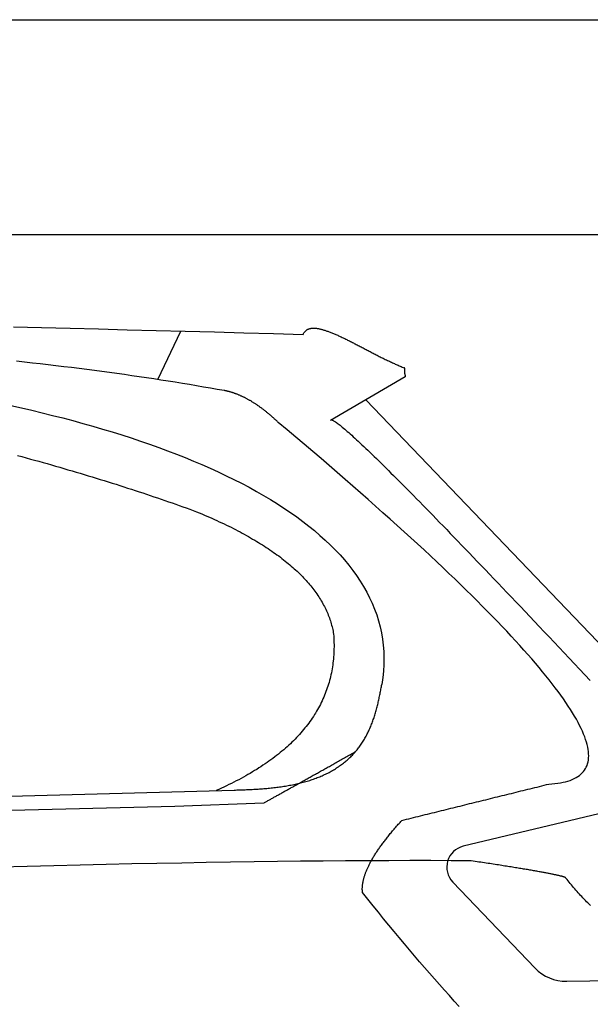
# Model space of a CAD drawing. Extents: x 562 to 7231, y 6017 to 11876.
# Tile 64 of 66: x 4982 to 5513, y 10650 to 11566. Entities that reach past the tile are written whole.
import ezdxf

# ---------------------------------------------------------------- set-up
doc = ezdxf.new("R2010")
doc.units = 0
doc.layers.get('0').update_dxf_attribs({"linetype": 'CONTINUOUS'})
doc.layers.add('CAR', color=10, linetype='CONTINUOUS')

msp = doc.modelspace()

# ---------------------------------------------------------------- linework, layer by layer
for p, q in [((872.775, 11565.902), (6472.775, 11565.902)), ((6272.775, 11365.902), (1072.775, 11365.902))]:
    msp.add_line(p, q)
at = {"layer": 'CAR'}
for p, q in [((5110.431, 11231.146), (5132.029, 11276.232)), ((5340.395, 11233.551), (5271.022, 11193.168)), ((5303.936, 11212.328), (5573.252, 10931.053)), ((2530.406, 10777.247), (5181.367, 10849.281)), ((5619.978, 10850.781), (5394.49, 10796.905)), ((5126.145, 10834.317), (5208.987, 10837.234)), ((2483.679, 10767.085), (5126.145, 10834.317)), ((5384.691, 10763.623), (5461.156, 10683.744)), ((5490.601, 10671.408), (5702.331, 10674.32))]:
    msp.add_line(p, q, dxfattribs=at)
for points in [[(4976.16, 11280.1, 0), (5002.42, 11279.5, 0), (5028.84, 11278.9, 0), (5055.4, 11278.2, 0), (5082.12, 11277.5, 0), (5109, 11276.8, 0), (5136.02, 11276.1, 0), (5163.2, 11275.4, 0), (5190.53, 11274.7, 0), (5218.02, 11274, 0), (5245.65, 11273.2, 0)], [(5245.65, 11273.2, 0), (5245.85, 11273.7, 0), (5246.06, 11274.1, 0), (5246.29, 11274.5, 0), (5246.53, 11274.9, 0), (5246.79, 11275.3, 0), (5247.05, 11275.6, 0), (5247.34, 11276, 0), (5247.64, 11276.3, 0), (5247.95, 11276.6, 0), (5248.27, 11276.8, 0), (5248.61, 11277.1, 0), (5248.96, 11277.3, 0), (5249.32, 11277.6, 0), (5249.7, 11277.8, 0), (5250.09, 11278, 0), (5250.49, 11278.1, 0), (5250.91, 11278.3, 0), (5251.34, 11278.4, 0), (5251.78, 11278.5, 0), (5252.23, 11278.6, 0), (5252.69, 11278.7, 0), (5253.17, 11278.8, 0), (5253.66, 11278.9, 0), (5254.15, 11278.9, 0), (5254.66, 11278.9, 0), (5255.19, 11278.9, 0), (5255.72, 11278.9, 0), (5256.26, 11278.9, 0), (5256.82, 11278.9, 0), (5257.38, 11278.8, 0), (5257.96, 11278.8, 0), (5258.54, 11278.7, 0), (5259.14, 11278.6, 0), (5259.74, 11278.5, 0), (5260.36, 11278.4, 0), (5260.98, 11278.3, 0), (5261.62, 11278.1, 0), (5262.26, 11278, 0), (5262.92, 11277.8, 0), (5263.58, 11277.6, 0), (5264.25, 11277.4, 0), (5264.93, 11277.2, 0), (5265.62, 11277, 0), (5266.32, 11276.8, 0), (5267.02, 11276.6, 0), (5267.74, 11276.3, 0), (5268.46, 11276.1, 0), (5269.19, 11275.8, 0), (5269.93, 11275.5, 0), (5270.68, 11275.2, 0), (5271.43, 11275, 0), (5272.19, 11274.7, 0), (5272.96, 11274.3, 0), (5273.73, 11274, 0), (5274.51, 11273.7, 0), (5275.3, 11273.4, 0), (5276.1, 11273, 0), (5276.9, 11272.7, 0), (5277.71, 11272.3, 0), (5278.52, 11271.9, 0), (5279.34, 11271.6, 0), (5280.17, 11271.2, 0), (5281, 11270.8, 0), (5281.84, 11270.4, 0), (5282.68, 11270, 0), (5283.53, 11269.6, 0), (5284.38, 11269.2, 0), (5285.24, 11268.7, 0), (5286.11, 11268.3, 0), (5286.98, 11267.9, 0), (5287.85, 11267.5, 0), (5288.73, 11267, 0), (5289.61, 11266.6, 0), (5290.49, 11266.1, 0), (5291.38, 11265.7, 0), (5292.27, 11265.2, 0), (5293.17, 11264.8, 0), (5294.07, 11264.3, 0), (5294.98, 11263.8, 0), (5295.88, 11263.4, 0), (5296.79, 11262.9, 0), (5297.71, 11262.4, 0), (5298.62, 11261.9, 0), (5299.54, 11261.5, 0), (5300.46, 11261, 0), (5301.39, 11260.5, 0), (5302.31, 11260, 0), (5303.24, 11259.5, 0), (5304.17, 11259, 0), (5305.1, 11258.6, 0), (5306.03, 11258.1, 0), (5306.97, 11257.6, 0), (5307.91, 11257.1, 0), (5308.84, 11256.6, 0), (5309.78, 11256.1, 0), (5310.72, 11255.6, 0), (5311.66, 11255.1, 0), (5312.6, 11254.7, 0), (5313.54, 11254.2, 0), (5314.48, 11253.7, 0), (5315.42, 11253.2, 0), (5316.36, 11252.7, 0), (5317.31, 11252.3, 0), (5318.25, 11251.8, 0), (5319.19, 11251.3, 0), (5320.13, 11250.9, 0), (5321.07, 11250.4, 0), (5322, 11249.9, 0), (5322.94, 11249.5, 0), (5323.88, 11249, 0), (5324.81, 11248.6, 0), (5325.74, 11248.1, 0), (5326.68, 11247.7, 0), (5327.61, 11247.3, 0), (5328.53, 11246.8, 0), (5329.46, 11246.4, 0), (5330.38, 11246, 0), (5331.3, 11245.6, 0), (5332.22, 11245.2, 0), (5333.14, 11244.8, 0), (5334.05, 11244.4, 0), (5334.96, 11244, 0), (5335.87, 11243.6, 0), (5336.77, 11243.2, 0), (5337.67, 11242.8, 0), (5338.57, 11242.5, 0), (5339.46, 11242.1, 0)], [(5172.19, 11220.9, 0), (5165.81, 11222, 0), (5159.39, 11223.1, 0), (5152.94, 11224.2, 0), (5146.44, 11225.4, 0), (5139.91, 11226.4, 0), (5133.34, 11227.5, 0), (5126.73, 11228.6, 0), (5120.09, 11229.6, 0), (5113.4, 11230.7, 0), (5106.68, 11231.7, 0), (5099.92, 11232.7, 0), (5093.12, 11233.7, 0), (5086.28, 11234.7, 0), (5079.4, 11235.7, 0), (5072.49, 11236.7, 0), (5065.53, 11237.6, 0), (5058.54, 11238.6, 0), (5051.51, 11239.5, 0), (5044.45, 11240.4, 0), (5037.34, 11241.3, 0), (5030.2, 11242.2, 0), (5023.02, 11243.1, 0), (5015.8, 11244, 0), (5008.54, 11244.8, 0), (5001.24, 11245.7, 0), (4993.91, 11246.5, 0), (4986.54, 11247.3, 0), (4979.12, 11248.1, 0)], [(5340.4, 11233.6, 0), (5340.43, 11233.6, 0), (5340.47, 11233.6, 0), (5340.51, 11233.7, 0), (5340.54, 11233.7, 0), (5340.57, 11233.8, 0), (5340.59, 11233.8, 0), (5340.62, 11233.9, 0), (5340.64, 11233.9, 0), (5340.66, 11233.9, 0), (5340.68, 11234, 0), (5340.69, 11234, 0), (5340.7, 11234.1, 0), (5340.71, 11234.1, 0), (5340.72, 11234.2, 0), (5340.73, 11234.2, 0), (5340.74, 11234.3, 0), (5340.74, 11234.3, 0), (5340.74, 11234.3, 0), (5340.75, 11234.4, 0), (5340.75, 11234.4, 0), (5340.74, 11234.5, 0), (5340.74, 11234.5, 0), (5340.74, 11234.6, 0), (5340.73, 11234.6, 0), (5340.73, 11234.7, 0), (5340.72, 11234.7, 0), (5340.71, 11234.8, 0), (5340.7, 11234.8, 0), (5340.69, 11234.9, 0), (5340.68, 11234.9, 0), (5340.67, 11235, 0), (5340.66, 11235, 0), (5340.64, 11235.1, 0), (5340.63, 11235.1, 0), (5340.62, 11235.2, 0), (5340.6, 11235.2, 0), (5340.59, 11235.3, 0), (5340.57, 11235.3, 0), (5340.56, 11235.4, 0), (5340.54, 11235.5, 0), (5340.53, 11235.5, 0), (5340.51, 11235.6, 0), (5340.49, 11235.6, 0), (5340.48, 11235.7, 0), (5340.46, 11235.7, 0), (5340.44, 11235.8, 0), (5340.43, 11235.8, 0), (5340.41, 11235.9, 0), (5340.4, 11235.9, 0), (5340.38, 11236, 0), (5340.36, 11236.1, 0), (5340.35, 11236.1, 0), (5340.33, 11236.2, 0), (5340.32, 11236.2, 0), (5340.3, 11236.3, 0), (5340.29, 11236.4, 0), (5340.27, 11236.4, 0), (5340.26, 11236.5, 0), (5340.24, 11236.5, 0), (5340.23, 11236.6, 0), (5340.22, 11236.7, 0), (5340.2, 11236.7, 0), (5340.19, 11236.8, 0), (5340.18, 11236.8, 0), (5340.17, 11236.9, 0), (5340.16, 11237, 0), (5340.15, 11237, 0), (5340.14, 11237.1, 0), (5340.13, 11237.1, 0), (5340.12, 11237.2, 0), (5340.11, 11237.3, 0), (5340.1, 11237.3, 0), (5340.1, 11237.4, 0), (5340.09, 11237.5, 0), (5340.08, 11237.5, 0), (5340.08, 11237.6, 0), (5340.07, 11237.6, 0), (5340.07, 11237.7, 0), (5340.06, 11237.8, 0), (5340.06, 11237.8, 0), (5340.06, 11237.9, 0), (5340.06, 11238, 0), (5340.06, 11238, 0), (5340.06, 11238.1, 0), (5340.06, 11238.2, 0), (5340.06, 11238.2, 0), (5340.06, 11238.3, 0), (5340.06, 11238.4, 0), (5340.06, 11238.4, 0), (5340.06, 11238.5, 0), (5340.06, 11238.5, 0), (5340.07, 11238.6, 0), (5340.07, 11238.7, 0), (5340.08, 11238.7, 0), (5340.08, 11238.8, 0), (5340.09, 11238.9, 0), (5340.09, 11238.9, 0), (5340.1, 11239, 0), (5340.1, 11239.1, 0), (5340.11, 11239.1, 0), (5340.12, 11239.2, 0), (5340.12, 11239.3, 0), (5340.13, 11239.3, 0), (5340.14, 11239.4, 0), (5340.14, 11239.4, 0), (5340.15, 11239.5, 0), (5340.16, 11239.6, 0), (5340.17, 11239.6, 0), (5340.18, 11239.7, 0), (5340.18, 11239.8, 0), (5340.19, 11239.8, 0), (5340.2, 11239.9, 0), (5340.21, 11239.9, 0), (5340.21, 11240, 0), (5340.22, 11240.1, 0), (5340.23, 11240.1, 0), (5340.23, 11240.2, 0), (5340.24, 11240.2, 0), (5340.25, 11240.3, 0), (5340.25, 11240.4, 0), (5340.26, 11240.4, 0), (5340.26, 11240.5, 0), (5340.26, 11240.5, 0), (5340.27, 11240.6, 0), (5340.27, 11240.7, 0), (5340.27, 11240.7, 0), (5340.27, 11240.8, 0), (5340.27, 11240.8, 0), (5340.27, 11240.9, 0), (5340.27, 11240.9, 0), (5340.27, 11241, 0), (5340.26, 11241, 0), (5340.26, 11241.1, 0), (5340.25, 11241.1, 0), (5340.24, 11241.2, 0), (5340.23, 11241.2, 0), (5340.22, 11241.3, 0), (5340.21, 11241.3, 0), (5340.2, 11241.4, 0), (5340.18, 11241.4, 0), (5340.16, 11241.5, 0), (5340.14, 11241.5, 0), (5340.12, 11241.6, 0), (5340.1, 11241.6, 0), (5340.07, 11241.6, 0), (5340.05, 11241.7, 0), (5340.02, 11241.7, 0), (5339.99, 11241.8, 0), (5339.95, 11241.8, 0), (5339.92, 11241.8, 0), (5339.88, 11241.9, 0), (5339.84, 11241.9, 0), (5339.79, 11241.9, 0), (5339.74, 11242, 0), (5339.69, 11242, 0), (5339.64, 11242, 0), (5339.58, 11242.1, 0), (5339.53, 11242.1, 0), (5339.46, 11242.1, 0)], [(5222.41, 11191.3, 0), (5221.85, 11191.9, 0), (5221.3, 11192.4, 0), (5220.74, 11192.9, 0), (5220.19, 11193.4, 0), (5219.64, 11193.9, 0), (5219.08, 11194.4, 0), (5218.53, 11194.9, 0), (5217.98, 11195.4, 0), (5217.43, 11195.9, 0), (5216.88, 11196.4, 0), (5216.33, 11196.9, 0), (5215.78, 11197.4, 0), (5215.23, 11197.9, 0), (5214.68, 11198.3, 0), (5214.14, 11198.8, 0), (5213.59, 11199.3, 0), (5213.04, 11199.7, 0), (5212.5, 11200.2, 0), (5211.95, 11200.6, 0), (5211.41, 11201, 0), (5210.86, 11201.5, 0), (5210.32, 11201.9, 0), (5209.78, 11202.3, 0), (5209.23, 11202.8, 0), (5208.69, 11203.2, 0), (5208.15, 11203.6, 0), (5207.61, 11204, 0), (5207.07, 11204.4, 0), (5206.53, 11204.8, 0), (5205.99, 11205.2, 0), (5205.45, 11205.6, 0), (5204.91, 11206, 0), (5204.38, 11206.3, 0), (5203.84, 11206.7, 0), (5203.3, 11207.1, 0), (5202.77, 11207.5, 0), (5202.23, 11207.8, 0), (5201.7, 11208.2, 0), (5201.17, 11208.5, 0), (5200.63, 11208.9, 0), (5200.1, 11209.2, 0), (5199.57, 11209.6, 0), (5199.04, 11209.9, 0), (5198.51, 11210.2, 0), (5197.98, 11210.5, 0), (5197.45, 11210.9, 0), (5196.92, 11211.2, 0), (5196.39, 11211.5, 0), (5195.86, 11211.8, 0), (5195.33, 11212.1, 0), (5194.81, 11212.4, 0), (5194.28, 11212.7, 0), (5193.75, 11213, 0), (5193.23, 11213.3, 0), (5192.7, 11213.5, 0), (5192.18, 11213.8, 0), (5191.66, 11214.1, 0), (5191.13, 11214.3, 0), (5190.61, 11214.6, 0), (5190.09, 11214.9, 0), (5189.57, 11215.1, 0), (5189.05, 11215.4, 0), (5188.53, 11215.6, 0), (5188.01, 11215.8, 0), (5187.49, 11216.1, 0), (5186.97, 11216.3, 0), (5186.45, 11216.5, 0), (5185.94, 11216.7, 0), (5185.42, 11216.9, 0), (5184.9, 11217.2, 0), (5184.39, 11217.4, 0), (5183.87, 11217.6, 0), (5183.36, 11217.8, 0), (5182.85, 11217.9, 0), (5182.33, 11218.1, 0), (5181.82, 11218.3, 0), (5181.31, 11218.5, 0), (5180.8, 11218.7, 0), (5180.29, 11218.8, 0), (5179.78, 11219, 0), (5179.27, 11219.1, 0), (5178.76, 11219.3, 0), (5178.25, 11219.4, 0), (5177.74, 11219.6, 0), (5177.23, 11219.7, 0), (5176.73, 11219.9, 0), (5176.22, 11220, 0), (5175.72, 11220.1, 0), (5175.21, 11220.2, 0), (5174.71, 11220.3, 0), (5174.2, 11220.5, 0), (5173.7, 11220.6, 0), (5173.2, 11220.7, 0), (5172.69, 11220.8, 0), (5172.19, 11220.9, 0)], [(4973.77, 11207.1, 0), (4983.63, 11204.8, 0), (4993.4, 11202.6, 0), (5003.08, 11200.2, 0), (5012.66, 11197.8, 0), (5022.15, 11195.4, 0), (5031.54, 11192.9, 0), (5040.83, 11190.4, 0), (5050.02, 11187.8, 0), (5059.1, 11185.1, 0), (5068.08, 11182.4, 0), (5076.95, 11179.6, 0), (5085.7, 11176.8, 0), (5094.35, 11173.9, 0), (5102.88, 11170.9, 0), (5111.29, 11167.9, 0), (5119.58, 11164.9, 0), (5127.75, 11161.7, 0), (5135.8, 11158.5, 0), (5143.72, 11155.3, 0), (5151.5, 11152, 0), (5159.16, 11148.6, 0), (5166.68, 11145.2, 0), (5174.06, 11141.7, 0), (5181.3, 11138.2, 0), (5188.4, 11134.6, 0), (5195.35, 11130.9, 0), (5202.15, 11127.1, 0), (5208.79, 11123.3, 0), (5215.29, 11119.5, 0), (5221.62, 11115.6, 0), (5227.79, 11111.6, 0), (5233.8, 11107.5, 0), (5239.64, 11103.4, 0), (5245.3, 11099.2, 0), (5250.8, 11094.9, 0), (5256.11, 11090.6, 0), (5261.24, 11086.2, 0), (5266.19, 11081.8, 0), (5270.95, 11077.2, 0), (5275.52, 11072.7, 0), (5279.89, 11068, 0), (5284.06, 11063.3, 0), (5288.03, 11058.5, 0), (5291.79, 11053.6, 0), (5295.34, 11048.7, 0), (5298.68, 11043.7, 0), (5301.8, 11038.6, 0), (5304.7, 11033.5, 0), (5307.37, 11028.2, 0), (5309.81, 11023, 0), (5312.02, 11017.6, 0), (5313.99, 11012.2, 0), (5315.71, 11006.7, 0), (5317.19, 11001.1, 0), (5318.42, 10995.4, 0), (5319.4, 10989.7, 0), (5320.11, 10983.9, 0), (5320.56, 10978.1, 0), (5320.74, 10972.1, 0), (5320.65, 10966.1, 0), (5320.28, 10960, 0), (5319.63, 10953.9, 0), (5318.69, 10947.6, 0)], [(5271.02, 11193.2, 0), (5271.13, 11193.4, 0), (5271.3, 11193.5, 0), (5271.51, 11193.6, 0), (5271.78, 11193.6, 0), (5272.1, 11193.6, 0), (5272.47, 11193.5, 0), (5272.89, 11193.3, 0), (5273.36, 11193.1, 0), (5273.88, 11192.8, 0), (5274.46, 11192.5, 0), (5275.09, 11192.1, 0), (5275.77, 11191.7, 0), (5276.5, 11191.2, 0), (5277.29, 11190.6, 0), (5278.12, 11190, 0), (5279.01, 11189.3, 0), (5279.95, 11188.6, 0), (5280.94, 11187.8, 0), (5281.98, 11186.9, 0), (5283.07, 11186, 0), (5284.22, 11185.1, 0), (5285.42, 11184, 0), (5286.67, 11182.9, 0), (5287.97, 11181.8, 0), (5289.32, 11180.6, 0), (5290.72, 11179.3, 0), (5292.18, 11178, 0), (5293.69, 11176.6, 0), (5295.25, 11175.2, 0), (5296.86, 11173.7, 0), (5298.52, 11172.1, 0), (5300.24, 11170.5, 0), (5302, 11168.9, 0), (5303.82, 11167.1, 0), (5305.69, 11165.3, 0), (5307.61, 11163.5, 0), (5309.59, 11161.6, 0), (5311.61, 11159.6, 0), (5313.69, 11157.6, 0), (5315.82, 11155.5, 0), (5318, 11153.4, 0), (5320.23, 11151.2, 0), (5322.52, 11148.9, 0), (5324.85, 11146.6, 0), (5327.24, 11144.2, 0), (5329.68, 11141.8, 0), (5332.17, 11139.3, 0), (5334.71, 11136.8, 0), (5337.31, 11134.2, 0), (5339.95, 11131.5, 0), (5342.65, 11128.8, 0), (5345.4, 11126, 0), (5348.2, 11123.2, 0), (5351.05, 11120.3, 0), (5353.96, 11117.3, 0), (5356.92, 11114.3, 0), (5359.92, 11111.2, 0), (5362.98, 11108.1, 0), (5366.09, 11104.9, 0), (5369.26, 11101.6, 0), (5372.47, 11098.3, 0), (5375.74, 11095, 0), (5379.06, 11091.5, 0), (5382.43, 11088, 0), (5385.85, 11084.5, 0), (5389.33, 11080.9, 0), (5392.85, 11077.2, 0), (5396.43, 11073.5, 0), (5400.06, 11069.8, 0), (5403.74, 11065.9, 0), (5407.47, 11062, 0), (5411.25, 11058.1, 0), (5415.09, 11054.1, 0), (5418.98, 11050, 0), (5422.92, 11045.9, 0), (5426.91, 11041.7, 0), (5430.95, 11037.4, 0), (5435.05, 11033.1, 0), (5439.19, 11028.8, 0), (5443.39, 11024.4, 0), (5447.64, 11019.9, 0), (5451.94, 11015.4, 0), (5456.3, 11010.8, 0), (5460.7, 11006.1, 0), (5465.16, 11001.4, 0), (5469.67, 10996.6, 0), (5474.23, 10991.8, 0), (5478.84, 10986.9, 0), (5483.5, 10982, 0), (5488.22, 10977, 0), (5492.98, 10971.9, 0), (5497.8, 10966.8, 0), (5502.67, 10961.6, 0), (5507.6, 10956.4, 0), (5512.57, 10951.1, 0)], [(5473.95, 10854.8, 0), (5476.85, 10855, 0), (5479.63, 10855.3, 0), (5482.3, 10855.6, 0), (5484.84, 10856, 0), (5487.27, 10856.5, 0), (5489.58, 10857, 0), (5491.78, 10857.6, 0), (5493.85, 10858.3, 0), (5495.81, 10859.1, 0), (5497.65, 10859.9, 0), (5499.37, 10860.8, 0), (5500.97, 10861.8, 0), (5502.46, 10862.9, 0), (5503.82, 10864, 0), (5505.07, 10865.2, 0), (5506.2, 10866.4, 0), (5507.21, 10867.8, 0), (5508.11, 10869.2, 0), (5508.88, 10870.6, 0), (5509.54, 10872.2, 0), (5510.08, 10873.8, 0), (5510.5, 10875.5, 0), (5510.81, 10877.2, 0), (5510.99, 10879.1, 0), (5511.06, 10881, 0), (5511.01, 10883, 0), (5510.84, 10885, 0), (5510.56, 10887.1, 0), (5510.15, 10889.3, 0), (5509.63, 10891.6, 0), (5508.99, 10893.9, 0), (5508.23, 10896.3, 0), (5507.35, 10898.8, 0), (5506.36, 10901.3, 0), (5505.25, 10903.9, 0), (5504.02, 10906.6, 0), (5502.67, 10909.4, 0), (5501.2, 10912.2, 0), (5499.61, 10915.1, 0), (5497.91, 10918.1, 0), (5496.09, 10921.1, 0), (5494.15, 10924.2, 0), (5492.09, 10927.4, 0), (5489.92, 10930.7, 0), (5487.62, 10934, 0), (5485.21, 10937.4, 0), (5482.68, 10940.9, 0), (5480.04, 10944.4, 0), (5477.27, 10948, 0), (5474.39, 10951.7, 0), (5471.38, 10955.5, 0), (5468.26, 10959.3, 0), (5465.03, 10963.2, 0), (5461.67, 10967.2, 0), (5458.19, 10971.2, 0), (5454.6, 10975.3, 0), (5450.89, 10979.5, 0), (5447.06, 10983.8, 0), (5443.12, 10988.1, 0), (5439.05, 10992.5, 0), (5434.87, 10997, 0), (5430.57, 11001.5, 0), (5426.15, 11006.1, 0), (5421.61, 11010.8, 0), (5416.96, 11015.5, 0), (5412.19, 11020.4, 0), (5407.29, 11025.3, 0), (5402.29, 11030.2, 0), (5397.16, 11035.3, 0), (5391.91, 11040.4, 0), (5386.55, 11045.6, 0), (5381.07, 11050.8, 0), (5375.47, 11056.2, 0), (5369.75, 11061.5, 0), (5363.92, 11067, 0), (5357.96, 11072.6, 0), (5351.89, 11078.2, 0), (5345.7, 11083.8, 0), (5339.39, 11089.6, 0), (5332.97, 11095.4, 0), (5326.42, 11101.3, 0), (5319.76, 11107.3, 0), (5312.98, 11113.3, 0), (5306.08, 11119.4, 0), (5299.07, 11125.6, 0), (5291.93, 11131.9, 0), (5284.68, 11138.2, 0), (5277.31, 11144.6, 0), (5269.82, 11151.1, 0), (5262.21, 11157.6, 0), (5254.49, 11164.2, 0), (5246.65, 11170.9, 0), (5238.68, 11177.6, 0), (5230.61, 11184.5, 0), (5222.41, 11191.3, 0)], [(4980.16, 11160.5, 0), (4984.13, 11159.4, 0), (4988.09, 11158.3, 0), (4992.03, 11157.2, 0), (4995.96, 11156.1, 0), (4999.88, 11155.1, 0), (5003.79, 11154, 0), (5007.68, 11152.9, 0), (5011.56, 11151.8, 0), (5015.42, 11150.6, 0), (5019.27, 11149.5, 0), (5023.11, 11148.4, 0), (5026.93, 11147.3, 0), (5030.74, 11146.2, 0), (5034.54, 11145.1, 0), (5038.32, 11143.9, 0), (5042.08, 11142.8, 0), (5045.83, 11141.7, 0), (5049.56, 11140.5, 0), (5053.27, 11139.4, 0), (5056.97, 11138.3, 0), (5060.65, 11137.1, 0), (5064.32, 11136, 0), (5067.97, 11134.8, 0), (5071.6, 11133.7, 0), (5075.21, 11132.5, 0), (5078.8, 11131.4, 0), (5082.38, 11130.2, 0), (5085.94, 11129.1, 0), (5089.48, 11127.9, 0), (5093, 11126.8, 0), (5096.5, 11125.6, 0), (5099.98, 11124.4, 0), (5103.44, 11123.3, 0), (5106.88, 11122.1, 0), (5110.31, 11121, 0), (5113.71, 11119.8, 0), (5117.09, 11118.6, 0), (5120.45, 11117.5, 0), (5123.78, 11116.3, 0), (5127.1, 11115.1, 0), (5130.39, 11114, 0), (5133.67, 11112.8, 0), (5136.92, 11111.7, 0), (5140.14, 11110.5, 0), (5143.35, 11109.3, 0), (5146.53, 11108.2, 0)], [(5146.53, 11108.2, 0), (5148.97, 11107.2, 0), (5151.39, 11106.2, 0), (5153.78, 11105.1, 0), (5156.15, 11104.1, 0), (5158.5, 11103.1, 0), (5160.83, 11102.1, 0), (5163.13, 11101, 0), (5165.41, 11100, 0), (5167.66, 11098.9, 0), (5169.89, 11097.9, 0), (5172.1, 11096.8, 0), (5174.28, 11095.8, 0), (5176.44, 11094.7, 0), (5178.58, 11093.7, 0), (5180.7, 11092.6, 0), (5182.79, 11091.5, 0), (5184.85, 11090.5, 0), (5186.9, 11089.4, 0), (5188.92, 11088.3, 0), (5190.91, 11087.2, 0), (5192.89, 11086.1, 0), (5194.84, 11085, 0), (5196.76, 11083.9, 0), (5198.66, 11082.8, 0), (5200.54, 11081.7, 0), (5202.4, 11080.6, 0), (5204.23, 11079.5, 0), (5206.04, 11078.4, 0), (5207.83, 11077.3, 0), (5209.59, 11076.1, 0), (5211.33, 11075, 0), (5213.04, 11073.9, 0), (5214.74, 11072.7, 0), (5216.4, 11071.6, 0), (5218.05, 11070.4, 0), (5219.67, 11069.3, 0), (5221.27, 11068.1, 0), (5222.84, 11067, 0), (5224.4, 11065.8, 0), (5225.92, 11064.7, 0), (5227.43, 11063.5, 0), (5228.91, 11062.3, 0), (5230.37, 11061.1, 0), (5231.8, 11060, 0), (5233.21, 11058.8, 0), (5234.6, 11057.6, 0), (5235.96, 11056.4, 0), (5237.3, 11055.2, 0), (5238.62, 11054, 0), (5239.91, 11052.8, 0), (5241.19, 11051.6, 0), (5242.43, 11050.3, 0), (5243.66, 11049.1, 0), (5244.86, 11047.9, 0), (5246.03, 11046.7, 0), (5247.18, 11045.5, 0), (5248.31, 11044.2, 0), (5249.42, 11043, 0), (5250.5, 11041.7, 0), (5251.56, 11040.5, 0), (5252.6, 11039.2, 0), (5253.61, 11038, 0), (5254.6, 11036.7, 0), (5255.57, 11035.5, 0), (5256.51, 11034.2, 0), (5257.43, 11032.9, 0), (5258.32, 11031.7, 0), (5259.19, 11030.4, 0), (5260.04, 11029.1, 0), (5260.87, 11027.8, 0), (5261.67, 11026.5, 0), (5262.45, 11025.2, 0), (5263.2, 11023.9, 0), (5263.93, 11022.6, 0), (5264.64, 11021.3, 0), (5265.33, 11020, 0), (5265.99, 11018.7, 0), (5266.62, 11017.4, 0), (5267.24, 11016.1, 0), (5267.83, 11014.7, 0), (5268.4, 11013.4, 0), (5268.94, 11012.1, 0), (5269.46, 11010.7, 0), (5269.96, 11009.4, 0), (5270.43, 11008, 0), (5270.88, 11006.7, 0), (5271.31, 11005.3, 0), (5271.71, 11004, 0), (5272.09, 11002.6, 0), (5272.45, 11001.2, 0), (5272.78, 10999.9, 0), (5273.09, 10998.5, 0), (5273.38, 10997.1, 0), (5273.64, 10995.7, 0), (5273.88, 10994.3, 0)], [(5273.88, 10994.3, 0), (5274.02, 10992.4, 0), (5274.13, 10990.4, 0), (5274.21, 10988.4, 0), (5274.27, 10986.5, 0), (5274.3, 10984.5, 0), (5274.3, 10982.6, 0), (5274.28, 10980.7, 0), (5274.22, 10978.8, 0), (5274.14, 10976.9, 0), (5274.03, 10975, 0), (5273.9, 10973.1, 0), (5273.74, 10971.2, 0), (5273.55, 10969.3, 0), (5273.33, 10967.5, 0), (5273.09, 10965.6, 0), (5272.81, 10963.8, 0), (5272.51, 10962, 0), (5272.19, 10960.1, 0), (5271.83, 10958.3, 0), (5271.45, 10956.5, 0), (5271.04, 10954.7, 0), (5270.61, 10953, 0), (5270.14, 10951.2, 0), (5269.65, 10949.4, 0), (5269.13, 10947.7, 0), (5268.59, 10945.9, 0), (5268.01, 10944.2, 0), (5267.41, 10942.5, 0), (5266.78, 10940.8, 0), (5266.13, 10939.1, 0), (5265.45, 10937.4, 0), (5264.73, 10935.7, 0), (5264, 10934, 0), (5263.23, 10932.3, 0), (5262.44, 10930.7, 0), (5261.62, 10929, 0), (5260.77, 10927.4, 0), (5259.9, 10925.8, 0), (5258.99, 10924.2, 0), (5258.06, 10922.5, 0), (5257.11, 10920.9, 0), (5256.12, 10919.4, 0), (5255.11, 10917.8, 0), (5254.07, 10916.2, 0), (5253, 10914.6, 0), (5251.91, 10913.1, 0), (5250.79, 10911.6, 0), (5249.64, 10910, 0), (5248.46, 10908.5, 0), (5247.26, 10907, 0), (5246.03, 10905.5, 0), (5244.77, 10904, 0), (5243.48, 10902.5, 0), (5242.17, 10901, 0), (5240.83, 10899.6, 0), (5239.46, 10898.1, 0), (5238.07, 10896.7, 0), (5236.64, 10895.2, 0), (5235.19, 10893.8, 0), (5233.71, 10892.4, 0), (5232.21, 10891, 0), (5230.68, 10889.6, 0), (5229.12, 10888.2, 0), (5227.53, 10886.8, 0), (5225.91, 10885.4, 0), (5224.27, 10884.1, 0), (5222.6, 10882.7, 0), (5220.9, 10881.4, 0), (5219.18, 10880.1, 0), (5217.43, 10878.7, 0), (5215.65, 10877.4, 0), (5213.84, 10876.1, 0), (5212.01, 10874.8, 0), (5210.15, 10873.6, 0), (5208.26, 10872.3, 0), (5206.34, 10871, 0), (5204.4, 10869.8, 0), (5202.43, 10868.5, 0), (5200.43, 10867.3, 0), (5198.4, 10866.1, 0), (5196.35, 10864.8, 0), (5194.27, 10863.6, 0), (5192.16, 10862.4, 0), (5190.02, 10861.3, 0), (5187.86, 10860.1, 0), (5185.67, 10858.9, 0), (5183.45, 10857.8, 0), (5181.21, 10856.6, 0), (5178.93, 10855.5, 0), (5176.63, 10854.3, 0), (5174.31, 10853.2, 0), (5171.95, 10852.1, 0), (5169.57, 10851, 0), (5167.16, 10849.9, 0), (5164.72, 10848.8, 0)], [(5181.37, 10849.3, 0), (5182.63, 10849.3, 0), (5183.9, 10849.4, 0), (5185.18, 10849.4, 0), (5186.47, 10849.4, 0), (5187.76, 10849.5, 0), (5189.06, 10849.5, 0), (5190.36, 10849.6, 0), (5191.67, 10849.6, 0), (5192.99, 10849.7, 0), (5194.31, 10849.7, 0), (5195.63, 10849.8, 0), (5196.96, 10849.8, 0), (5198.29, 10849.9, 0), (5199.63, 10850, 0), (5200.96, 10850.1, 0), (5202.3, 10850.1, 0), (5203.64, 10850.2, 0), (5204.98, 10850.3, 0), (5206.33, 10850.4, 0), (5207.67, 10850.5, 0), (5209.02, 10850.6, 0), (5210.36, 10850.7, 0), (5211.71, 10850.8, 0), (5213.05, 10851, 0), (5214.4, 10851.1, 0), (5215.74, 10851.2, 0), (5217.08, 10851.4, 0), (5218.42, 10851.5, 0), (5219.76, 10851.7, 0), (5221.1, 10851.8, 0), (5222.43, 10852, 0), (5223.76, 10852.2, 0), (5225.08, 10852.4, 0), (5226.41, 10852.6, 0), (5227.73, 10852.8, 0), (5229.04, 10853, 0), (5230.35, 10853.2, 0), (5231.66, 10853.4, 0), (5232.96, 10853.7, 0), (5234.26, 10853.9, 0), (5235.55, 10854.2, 0), (5236.83, 10854.4, 0), (5238.11, 10854.7, 0), (5239.38, 10855, 0), (5240.65, 10855.3, 0), (5241.91, 10855.6, 0), (5243.17, 10855.9, 0), (5244.41, 10856.2, 0), (5245.65, 10856.5, 0), (5246.88, 10856.8, 0), (5248.11, 10857.2, 0), (5249.32, 10857.5, 0), (5250.53, 10857.9, 0), (5251.73, 10858.3, 0), (5252.92, 10858.7, 0), (5254.1, 10859.1, 0), (5255.28, 10859.5, 0), (5256.44, 10859.9, 0), (5257.6, 10860.3, 0), (5258.75, 10860.8, 0), (5259.88, 10861.2, 0), (5261.01, 10861.7, 0), (5262.13, 10862.1, 0), (5263.24, 10862.6, 0), (5264.34, 10863.1, 0), (5265.42, 10863.6, 0), (5266.5, 10864.1, 0), (5267.57, 10864.6, 0), (5268.62, 10865.1, 0), (5269.67, 10865.7, 0), (5270.7, 10866.2, 0), (5271.73, 10866.8, 0), (5272.74, 10867.4, 0), (5273.74, 10868, 0), (5274.73, 10868.5, 0), (5275.71, 10869.1, 0), (5276.68, 10869.8, 0), (5277.64, 10870.4, 0), (5278.58, 10871, 0), (5279.52, 10871.7, 0), (5280.44, 10872.3, 0), (5281.35, 10873, 0), (5282.25, 10873.7, 0), (5283.13, 10874.4, 0), (5284.01, 10875.1, 0), (5284.87, 10875.8, 0), (5285.72, 10876.5, 0), (5286.56, 10877.2, 0), (5287.39, 10878, 0), (5288.2, 10878.7, 0), (5289.01, 10879.5, 0), (5289.8, 10880.2, 0), (5290.57, 10881, 0), (5291.34, 10881.8, 0), (5292.1, 10882.6, 0), (5292.84, 10883.4, 0), (5293.57, 10884.2, 0), (5294.29, 10885.1, 0), (5294.99, 10885.9, 0), (5295.69, 10886.7, 0), (5296.37, 10887.6, 0), (5297.04, 10888.5, 0), (5297.7, 10889.3, 0), (5298.34, 10890.2, 0), (5298.98, 10891.1, 0), (5299.6, 10892, 0), (5300.21, 10892.9, 0), (5300.81, 10893.8, 0), (5301.4, 10894.8, 0), (5301.97, 10895.7, 0), (5302.54, 10896.6, 0), (5303.09, 10897.6, 0), (5303.63, 10898.5, 0), (5304.16, 10899.5, 0), (5304.68, 10900.5, 0), (5305.19, 10901.5, 0), (5305.68, 10902.4, 0), (5306.17, 10903.4, 0), (5306.65, 10904.4, 0), (5307.11, 10905.4, 0), (5307.56, 10906.5, 0), (5308.01, 10907.5, 0), (5308.44, 10908.5, 0), (5308.87, 10909.5, 0), (5309.28, 10910.6, 0), (5309.68, 10911.6, 0), (5310.08, 10912.7, 0), (5310.46, 10913.7, 0), (5310.84, 10914.8, 0), (5311.2, 10915.8, 0), (5311.56, 10916.9, 0), (5311.91, 10918, 0), (5312.25, 10919, 0), (5312.58, 10920.1, 0), (5312.9, 10921.2, 0), (5313.21, 10922.3, 0), (5313.52, 10923.4, 0), (5313.82, 10924.5, 0), (5314.11, 10925.6, 0), (5314.39, 10926.7, 0), (5314.67, 10927.8, 0), (5314.94, 10928.9, 0), (5315.2, 10930, 0), (5315.46, 10931.1, 0), (5315.71, 10932.2, 0), (5315.95, 10933.3, 0), (5316.19, 10934.4, 0), (5316.42, 10935.5, 0), (5316.65, 10936.6, 0), (5316.87, 10937.7, 0), (5317.09, 10938.8, 0), (5317.3, 10939.9, 0), (5317.51, 10941, 0), (5317.72, 10942.1, 0), (5317.92, 10943.2, 0), (5318.12, 10944.3, 0), (5318.31, 10945.4, 0), (5318.5, 10946.5, 0), (5318.69, 10947.6, 0)], [(5208.99, 10837.2, 0), (5209.62, 10837.6, 0), (5210.26, 10837.9, 0), (5210.91, 10838.3, 0), (5211.56, 10838.7, 0), (5212.22, 10839, 0), (5212.88, 10839.4, 0), (5213.55, 10839.8, 0), (5214.23, 10840.2, 0), (5214.91, 10840.5, 0), (5215.59, 10840.9, 0), (5216.28, 10841.3, 0), (5216.98, 10841.7, 0), (5217.68, 10842.1, 0), (5218.39, 10842.5, 0), (5219.1, 10842.9, 0), (5219.82, 10843.3, 0), (5220.54, 10843.7, 0), (5221.27, 10844.1, 0), (5222.01, 10844.5, 0), (5222.75, 10844.9, 0), (5223.5, 10845.3, 0), (5224.25, 10845.8, 0), (5225.01, 10846.2, 0), (5225.77, 10846.6, 0), (5226.54, 10847, 0), (5227.31, 10847.5, 0), (5228.09, 10847.9, 0), (5228.88, 10848.4, 0), (5229.67, 10848.8, 0), (5230.46, 10849.2, 0), (5231.27, 10849.7, 0), (5232.07, 10850.1, 0), (5232.89, 10850.6, 0), (5233.71, 10851.1, 0), (5234.53, 10851.5, 0), (5235.36, 10852, 0), (5236.19, 10852.4, 0), (5237.04, 10852.9, 0), (5237.88, 10853.4, 0), (5238.73, 10853.9, 0), (5239.59, 10854.3, 0), (5240.45, 10854.8, 0), (5241.32, 10855.3, 0), (5242.2, 10855.8, 0), (5243.08, 10856.3, 0), (5243.96, 10856.8, 0), (5244.85, 10857.3, 0), (5245.75, 10857.8, 0), (5246.65, 10858.3, 0), (5247.56, 10858.8, 0), (5248.47, 10859.3, 0), (5249.39, 10859.8, 0), (5250.31, 10860.3, 0), (5251.24, 10860.9, 0), (5252.18, 10861.4, 0), (5253.12, 10861.9, 0), (5254.06, 10862.4, 0), (5255.01, 10863, 0), (5255.97, 10863.5, 0), (5256.93, 10864, 0), (5257.9, 10864.6, 0), (5258.88, 10865.1, 0), (5259.85, 10865.7, 0), (5260.84, 10866.2, 0), (5261.83, 10866.8, 0), (5262.83, 10867.3, 0), (5263.83, 10867.9, 0), (5264.83, 10868.5, 0), (5265.85, 10869, 0), (5266.87, 10869.6, 0), (5267.89, 10870.2, 0), (5268.92, 10870.8, 0), (5269.95, 10871.3, 0), (5270.99, 10871.9, 0), (5272.04, 10872.5, 0), (5273.09, 10873.1, 0), (5274.15, 10873.7, 0), (5275.21, 10874.3, 0), (5276.28, 10874.9, 0), (5277.35, 10875.5, 0), (5278.43, 10876.1, 0), (5279.52, 10876.7, 0), (5280.61, 10877.3, 0), (5281.7, 10877.9, 0), (5282.8, 10878.5, 0), (5283.91, 10879.1, 0), (5285.02, 10879.8, 0), (5286.14, 10880.4, 0), (5287.26, 10881, 0), (5288.39, 10881.7, 0), (5289.53, 10882.3, 0), (5290.67, 10882.9, 0), (5291.81, 10883.6, 0), (5292.96, 10884.2, 0), (5294.12, 10884.9, 0)], [(5337.3, 10821, 0), (5339.47, 10821.5, 0), (5341.64, 10822.1, 0), (5343.8, 10822.6, 0), (5345.97, 10823.2, 0), (5348.14, 10823.7, 0), (5350.31, 10824.2, 0), (5352.48, 10824.8, 0), (5354.65, 10825.3, 0), (5356.82, 10825.8, 0), (5358.99, 10826.4, 0), (5361.16, 10826.9, 0), (5363.33, 10827.4, 0), (5365.49, 10828, 0), (5367.66, 10828.5, 0), (5369.83, 10829.1, 0), (5372, 10829.6, 0), (5374.17, 10830.1, 0), (5376.34, 10830.7, 0), (5378.51, 10831.2, 0), (5380.68, 10831.7, 0), (5382.85, 10832.3, 0), (5385.02, 10832.8, 0), (5387.19, 10833.3, 0), (5389.35, 10833.9, 0), (5391.52, 10834.4, 0), (5393.69, 10835, 0), (5395.86, 10835.5, 0), (5398.03, 10836, 0), (5400.2, 10836.6, 0), (5402.37, 10837.1, 0), (5404.54, 10837.6, 0), (5406.71, 10838.2, 0), (5408.88, 10838.7, 0), (5411.04, 10839.3, 0), (5413.21, 10839.8, 0), (5415.38, 10840.3, 0), (5417.55, 10840.9, 0), (5419.72, 10841.4, 0), (5421.89, 10841.9, 0), (5424.06, 10842.5, 0), (5426.23, 10843, 0), (5428.4, 10843.5, 0), (5430.57, 10844.1, 0), (5432.73, 10844.6, 0), (5434.9, 10845.2, 0), (5437.07, 10845.7, 0), (5439.24, 10846.2, 0), (5441.41, 10846.8, 0), (5443.58, 10847.3, 0), (5445.75, 10847.8, 0), (5447.92, 10848.4, 0), (5450.09, 10848.9, 0), (5452.26, 10849.4, 0), (5454.43, 10850, 0), (5456.59, 10850.5, 0), (5458.76, 10851.1, 0), (5460.93, 10851.6, 0), (5463.1, 10852.1, 0), (5465.27, 10852.7, 0), (5467.44, 10853.2, 0), (5469.61, 10853.7, 0), (5471.78, 10854.3, 0), (5473.95, 10854.8, 0)], [(5300.78, 10753.9, 0), (5300.73, 10754.4, 0), (5300.69, 10754.9, 0), (5300.65, 10755.5, 0), (5300.63, 10756, 0), (5300.61, 10756.5, 0), (5300.61, 10757, 0), (5300.61, 10757.6, 0), (5300.62, 10758.1, 0), (5300.65, 10758.7, 0), (5300.68, 10759.2, 0), (5300.72, 10759.8, 0), (5300.77, 10760.3, 0), (5300.83, 10760.9, 0), (5300.9, 10761.4, 0), (5300.98, 10762, 0), (5301.06, 10762.6, 0), (5301.16, 10763.2, 0), (5301.27, 10763.7, 0), (5301.38, 10764.3, 0), (5301.51, 10764.9, 0), (5301.64, 10765.5, 0), (5301.78, 10766.1, 0), (5301.93, 10766.7, 0), (5302.1, 10767.3, 0), (5302.27, 10767.9, 0), (5302.45, 10768.5, 0), (5302.64, 10769.2, 0), (5302.83, 10769.8, 0), (5303.04, 10770.4, 0), (5303.26, 10771, 0), (5303.49, 10771.7, 0), (5303.72, 10772.3, 0), (5303.97, 10772.9, 0), (5304.22, 10773.6, 0), (5304.49, 10774.2, 0), (5304.76, 10774.9, 0), (5305.04, 10775.6, 0), (5305.33, 10776.2, 0), (5305.63, 10776.9, 0), (5305.94, 10777.6, 0), (5306.26, 10778.2, 0), (5306.59, 10778.9, 0), (5306.93, 10779.6, 0), (5307.28, 10780.3, 0), (5307.63, 10781, 0), (5308, 10781.7, 0), (5308.37, 10782.4, 0), (5308.76, 10783.1, 0), (5309.15, 10783.8, 0), (5309.55, 10784.5, 0), (5309.97, 10785.2, 0), (5310.39, 10786, 0), (5310.82, 10786.7, 0), (5311.26, 10787.4, 0), (5311.71, 10788.2, 0), (5312.17, 10788.9, 0), (5312.64, 10789.6, 0), (5313.11, 10790.4, 0), (5313.6, 10791.1, 0), (5314.1, 10791.9, 0), (5314.6, 10792.7, 0), (5315.11, 10793.4, 0), (5315.64, 10794.2, 0), (5316.17, 10795, 0), (5316.71, 10795.7, 0), (5317.26, 10796.5, 0), (5317.83, 10797.3, 0), (5318.4, 10798.1, 0), (5318.98, 10798.9, 0), (5319.56, 10799.7, 0), (5320.16, 10800.5, 0), (5320.77, 10801.3, 0), (5321.39, 10802.1, 0), (5322.01, 10802.9, 0), (5322.65, 10803.7, 0), (5323.29, 10804.6, 0), (5323.94, 10805.4, 0), (5324.61, 10806.2, 0), (5325.28, 10807.1, 0), (5325.96, 10807.9, 0), (5326.65, 10808.7, 0), (5327.35, 10809.6, 0), (5328.06, 10810.4, 0), (5328.78, 10811.3, 0), (5329.51, 10812.2, 0), (5330.24, 10813, 0), (5330.99, 10813.9, 0), (5331.75, 10814.8, 0), (5332.51, 10815.7, 0), (5333.29, 10816.5, 0), (5334.07, 10817.4, 0), (5334.86, 10818.3, 0), (5335.67, 10819.2, 0), (5336.48, 10820.1, 0), (5337.3, 10821, 0)], [(5401.85, 10783.4, 0), (5383.21, 10783.5, 0), (5364.24, 10783.6, 0), (5344.92, 10783.6, 0), (5325.25, 10783.5, 0), (5305.24, 10783.5, 0), (5284.89, 10783.3, 0), (5264.19, 10783.2, 0), (5243.15, 10783, 0), (5221.77, 10782.8, 0), (5200.04, 10782.5, 0), (5177.97, 10782.2, 0), (5155.55, 10781.8, 0), (5132.79, 10781.4, 0), (5109.68, 10781, 0), (5086.23, 10780.5, 0), (5062.44, 10780, 0), (5038.3, 10779.4, 0), (5013.82, 10778.8, 0), (4989, 10778.2, 0), (4963.83, 10777.5, 0)], [(5489.98, 10767.4, 0), (5489.95, 10767.5, 0), (5489.89, 10767.5, 0), (5489.81, 10767.6, 0), (5489.72, 10767.7, 0), (5489.61, 10767.7, 0), (5489.47, 10767.8, 0), (5489.32, 10767.9, 0), (5489.15, 10768, 0), (5488.96, 10768, 0), (5488.75, 10768.1, 0), (5488.53, 10768.2, 0), (5488.28, 10768.3, 0), (5488.02, 10768.4, 0), (5487.73, 10768.5, 0), (5487.43, 10768.6, 0), (5487.11, 10768.7, 0), (5486.77, 10768.8, 0), (5486.41, 10768.9, 0), (5486.03, 10769, 0), (5485.63, 10769.1, 0), (5485.22, 10769.2, 0), (5484.78, 10769.3, 0), (5484.33, 10769.4, 0), (5483.85, 10769.5, 0), (5483.36, 10769.7, 0), (5482.85, 10769.8, 0), (5482.32, 10769.9, 0), (5481.77, 10770, 0), (5481.2, 10770.1, 0), (5480.62, 10770.3, 0), (5480.01, 10770.4, 0), (5479.38, 10770.5, 0), (5478.74, 10770.7, 0), (5478.08, 10770.8, 0), (5477.4, 10771, 0), (5476.7, 10771.1, 0), (5475.98, 10771.2, 0), (5475.24, 10771.4, 0), (5474.48, 10771.5, 0), (5473.7, 10771.7, 0), (5472.91, 10771.8, 0), (5472.1, 10772, 0), (5471.26, 10772.2, 0), (5470.41, 10772.3, 0), (5469.54, 10772.5, 0), (5468.65, 10772.6, 0), (5467.74, 10772.8, 0), (5466.81, 10773, 0), (5465.87, 10773.1, 0), (5464.9, 10773.3, 0), (5463.92, 10773.5, 0), (5462.91, 10773.7, 0), (5461.89, 10773.9, 0), (5460.85, 10774, 0), (5459.79, 10774.2, 0), (5458.71, 10774.4, 0), (5457.61, 10774.6, 0), (5456.49, 10774.8, 0), (5455.36, 10775, 0), (5454.2, 10775.2, 0), (5453.03, 10775.4, 0), (5451.84, 10775.6, 0), (5450.62, 10775.8, 0), (5449.39, 10776, 0), (5448.14, 10776.2, 0), (5446.87, 10776.4, 0), (5445.59, 10776.6, 0), (5444.28, 10776.8, 0), (5442.96, 10777, 0), (5441.61, 10777.3, 0), (5440.25, 10777.5, 0), (5438.87, 10777.7, 0), (5437.46, 10777.9, 0), (5436.04, 10778.1, 0), (5434.6, 10778.4, 0), (5433.15, 10778.6, 0), (5431.67, 10778.8, 0), (5430.17, 10779.1, 0), (5428.66, 10779.3, 0), (5427.13, 10779.6, 0), (5425.57, 10779.8, 0), (5424, 10780, 0), (5422.41, 10780.3, 0), (5420.8, 10780.5, 0), (5419.17, 10780.8, 0), (5417.53, 10781, 0), (5415.86, 10781.3, 0), (5414.17, 10781.6, 0), (5412.47, 10781.8, 0), (5410.75, 10782.1, 0), (5409, 10782.3, 0), (5407.24, 10782.6, 0), (5405.46, 10782.9, 0), (5403.66, 10783.2, 0), (5401.85, 10783.4, 0)], [(5512.62, 10741.9, 0), (5511.45, 10743.1, 0), (5510.3, 10744.2, 0), (5509.15, 10745.4, 0), (5508.01, 10746.6, 0), (5506.88, 10747.8, 0), (5505.76, 10748.9, 0), (5504.64, 10750.1, 0), (5503.54, 10751.3, 0), (5502.45, 10752.5, 0), (5501.36, 10753.7, 0), (5500.28, 10754.9, 0), (5499.21, 10756.2, 0), (5498.15, 10757.4, 0), (5497.1, 10758.6, 0), (5496.06, 10759.8, 0), (5495.02, 10761.1, 0), (5494, 10762.3, 0), (5492.98, 10763.6, 0), (5491.97, 10764.9, 0), (5490.97, 10766.1, 0), (5489.98, 10767.4, 0)], [(5390.59, 10648, 0), (5386.09, 10653, 0), (5381.56, 10658, 0), (5377.01, 10663.1, 0), (5372.44, 10668.3, 0), (5367.84, 10673.5, 0), (5363.21, 10678.8, 0), (5358.56, 10684.2, 0), (5353.88, 10689.6, 0), (5349.18, 10695.1, 0), (5344.45, 10700.7, 0), (5339.7, 10706.3, 0), (5334.92, 10712, 0), (5330.12, 10717.8, 0), (5325.29, 10723.7, 0), (5320.44, 10729.6, 0), (5315.56, 10735.6, 0), (5310.66, 10741.6, 0), (5305.73, 10747.7, 0), (5300.78, 10753.9, 0)]]:
    msp.add_polyline3d(points, dxfattribs=at)
for centre, radius, start, end in [((5399.138, 10777.453), 20, 103.437755, 223.749293), ((5490.051, 10711.404), 40, 223.749293, 270.788122)]:
    msp.add_arc(centre, radius, start, end, dxfattribs=at)

doc.saveas('drawing.dxf')
